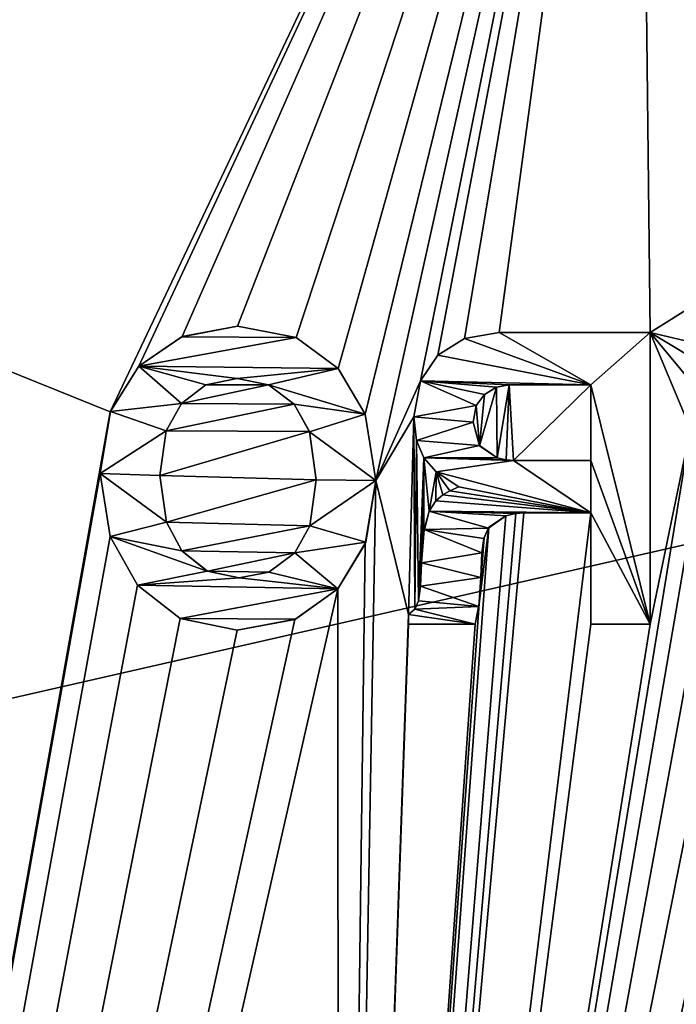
# Model space of a CAD drawing. Header units: millimetres. Extents: x -100 to 89, y -38 to 69.
# Tile 238 of 256: x -77.94 to -72.31, y 51.11 to 59.56. Entities that reach past the tile are written whole.
import ezdxf

# ---------------------------------------------------------------- set-up
doc = ezdxf.new("R2010")
doc.units = ezdxf.units.MM
doc.header["$LTSCALE"] = 65.185185
for name, color, linetype in [('3291', 7, 'CONTINUOUS'), ('3292', 7, 'CONTINUOUS'), ('3307', 7, 'CONTINUOUS'), ('3308', 7, 'CONTINUOUS'), ('479', 7, 'CONTINUOUS'), ('480', 7, 'CONTINUOUS'), ('734', 7, 'CONTINUOUS'), ('735', 7, 'CONTINUOUS'), ('736', 7, 'CONTINUOUS'), ('737', 7, 'CONTINUOUS'), ('738', 7, 'CONTINUOUS'), ('739', 7, 'CONTINUOUS'), ('740', 7, 'CONTINUOUS'), ('741', 7, 'CONTINUOUS'), ('742', 7, 'CONTINUOUS'), ('743', 7, 'CONTINUOUS'), ('744', 7, 'CONTINUOUS'), ('745', 7, 'CONTINUOUS'), ('746', 7, 'CONTINUOUS'), ('747', 7, 'CONTINUOUS'), ('748', 7, 'CONTINUOUS'), ('749', 7, 'CONTINUOUS'), ('750', 7, 'CONTINUOUS'), ('751', 7, 'CONTINUOUS'), ('752', 7, 'CONTINUOUS'), ('753', 7, 'CONTINUOUS'), ('754', 7, 'CONTINUOUS'), ('755', 7, 'CONTINUOUS'), ('756', 7, 'CONTINUOUS'), ('757', 7, 'CONTINUOUS'), ('758', 7, 'CONTINUOUS'), ('759', 7, 'CONTINUOUS'), ('760', 7, 'CONTINUOUS'), ('761', 7, 'CONTINUOUS'), ('762', 7, 'CONTINUOUS'), ('763', 7, 'CONTINUOUS'), ('764', 7, 'CONTINUOUS'), ('765', 7, 'CONTINUOUS'), ('766', 7, 'CONTINUOUS'), ('767', 7, 'CONTINUOUS'), ('768', 7, 'CONTINUOUS'), ('769', 7, 'CONTINUOUS'), ('770', 7, 'CONTINUOUS'), ('771', 7, 'CONTINUOUS'), ('772', 7, 'CONTINUOUS'), ('773', 7, 'CONTINUOUS'), ('774', 7, 'CONTINUOUS'), ('790', 7, 'CONTINUOUS'), ('791', 7, 'CONTINUOUS')]:
    doc.layers.add(name, color=color, linetype=linetype)

msp = doc.modelspace()

# ---------------------------------------------------------------- linework, layer by layer
at = {"layer": '3291', "linetype": 'CONTINUOUS'}
for points in [[(-73.953, 56.3429, 85.05), (-73.8482, 56.4074, 85.05), (-73.994, 55.9032, 85.05), (-73.953, 56.3429, 85.05)], [(-73.8482, 56.4074, 85.05), (-73.8421, 55.7997, 85.05), (-73.994, 55.9032, 85.05), (-73.8482, 56.4074, 85.05)], [(-73.8482, 56.4074, 85.05), (-73.7417, 56.4269, 85.05), (-73.8421, 55.7997, 85.05), (-73.8482, 56.4074, 85.05)], [(-73.8421, 55.7997, 85.05), (-73.7417, 56.4269, 85.05), (-73.7666, 55.7821, 85.05), (-73.8421, 55.7997, 85.05)], [(-73.7417, 56.4269, 85.05), (-73.7043, 55.7769, 85.05), (-73.7666, 55.7821, 85.05), (-73.7417, 56.4269, 85.05)], [(-73.7417, 56.4269, 85.05), (-73.0407, 56.4269, 85.05), (-73.7043, 55.7769, 85.05), (-73.7417, 56.4269, 85.05)], [(-73.7043, 55.7769, 85.05), (-73.0407, 56.4269, 85.05), (-73.0407, 55.7769, 85.05), (-73.7043, 55.7769, 85.05)], [(-74.0221, 56.2486, 85.05), (-73.953, 56.3429, 85.05), (-73.994, 55.9032, 85.05), (-74.0221, 56.2486, 85.05)], [(-74.0489, 56.1062, 85.05), (-74.0221, 56.2486, 85.05), (-73.994, 55.9032, 85.05), (-74.0489, 56.1062, 85.05)]]:
    msp.add_3dface(points, dxfattribs=at)
at = {"layer": '3292', "linetype": 'CONTINUOUS'}
for points in [[(-75.8028, 56.4259, 85.05), (-76.5497, 56.2649, 85.05), (-76.3391, 56.4263, 85.05), (-75.8028, 56.4259, 85.05)], [(-75.8028, 56.4259, 85.05), (-75.5844, 56.261, 85.05), (-76.5497, 56.2649, 85.05), (-75.8028, 56.4259, 85.05)], [(-76.072, 56.4812, 85.05), (-75.8028, 56.4259, 85.05), (-76.3391, 56.4263, 85.05), (-76.072, 56.4812, 85.05)], [(-76.5497, 56.2649, 85.05), (-75.5844, 56.261, 85.05), (-76.6795, 56.032, 85.05), (-76.5497, 56.2649, 85.05)], [(-75.5844, 56.261, 85.05), (-75.4519, 56.0246, 85.05), (-76.6795, 56.032, 85.05), (-75.5844, 56.261, 85.05)], [(-75.4519, 56.0246, 85.05), (-76.7356, 55.6479, 85.05), (-76.6795, 56.032, 85.05), (-75.4519, 56.0246, 85.05)], [(-75.4519, 56.0246, 85.05), (-75.3931, 55.6106, 85.05), (-76.7356, 55.6479, 85.05), (-75.4519, 56.0246, 85.05)], [(-76.7356, 55.6479, 85.05), (-75.3931, 55.6106, 85.05), (-76.6784, 55.2495, 85.05), (-76.7356, 55.6479, 85.05)], [(-76.6784, 55.2495, 85.05), (-75.3931, 55.6106, 85.05), (-75.4493, 55.2182, 85.05), (-76.6784, 55.2495, 85.05)], [(-76.545, 55.0017, 85.05), (-76.6784, 55.2495, 85.05), (-75.4493, 55.2182, 85.05), (-76.545, 55.0017, 85.05)], [(-75.5781, 54.986, 85.05), (-76.545, 55.0017, 85.05), (-75.4493, 55.2182, 85.05), (-75.5781, 54.986, 85.05)], [(-76.3267, 54.828, 85.05), (-76.545, 55.0017, 85.05), (-75.5781, 54.986, 85.05), (-76.3267, 54.828, 85.05)], [(-76.3267, 54.828, 85.05), (-75.5781, 54.986, 85.05), (-75.7991, 54.8199, 85.05), (-76.3267, 54.828, 85.05)], [(-76.0533, 54.7705, 85.05), (-76.3267, 54.828, 85.05), (-75.7991, 54.8199, 85.05), (-76.0533, 54.7705, 85.05)]]:
    msp.add_3dface(points, dxfattribs=at)
at = {"layer": '3307', "linetype": 'CONTINUOUS'}
for points in [[(-74.3506, 56.6794, 84.55), (-74.1242, 56.8228, 84.55), (-73.0407, 56.4269, 84.55), (-74.3506, 56.6794, 84.55)], [(-74.1242, 56.8228, 84.55), (-73.8248, 56.875, 84.55), (-73.0407, 56.4269, 84.55), (-74.1242, 56.8228, 84.55)], [(-73.8248, 56.875, 84.55), (-72.5316, 56.875, 84.55), (-73.0407, 56.4269, 84.55), (-73.8248, 56.875, 84.55)], [(-72.5316, 56.875, 84.55), (-72.5316, 54.375, 84.55), (-73.0407, 56.4269, 84.55), (-72.5316, 56.875, 84.55)], [(-74.5014, 56.461, 84.55), (-74.3506, 56.6794, 84.55), (-73.0407, 56.4269, 84.55), (-74.5014, 56.461, 84.55)], [(-74.558, 56.152, 84.55), (-74.5014, 56.461, 84.55), (-74.022, 56.2487, 84.55), (-74.558, 56.152, 84.55)], [(-74.5014, 56.461, 84.55), (-73.0407, 56.4269, 84.55), (-73.7417, 56.4269, 84.55), (-74.5014, 56.461, 84.55)], [(-74.5014, 56.461, 84.55), (-73.7417, 56.4269, 84.55), (-73.8482, 56.4074, 84.55), (-74.5014, 56.461, 84.55)], [(-74.5014, 56.461, 84.55), (-73.8482, 56.4074, 84.55), (-73.953, 56.3429, 84.55), (-74.5014, 56.461, 84.55)], [(-74.5014, 56.461, 84.55), (-73.953, 56.3429, 84.55), (-74.022, 56.2487, 84.55), (-74.5014, 56.461, 84.55)], [(-73.0407, 56.4269, 84.55), (-72.5316, 54.375, 84.55), (-73.0407, 55.7769, 84.55), (-73.0407, 56.4269, 84.55)], [(-74.558, 56.152, 84.55), (-74.022, 56.2487, 84.55), (-74.0489, 56.1062, 84.55), (-74.558, 56.152, 84.55)], [(-74.5334, 55.9479, 84.55), (-74.558, 56.152, 84.55), (-74.0489, 56.1062, 84.55), (-74.5334, 55.9479, 84.55)], [(-74.5334, 55.9479, 84.55), (-74.0489, 56.1062, 84.55), (-73.9959, 55.9059, 84.55), (-74.5334, 55.9479, 84.55)], [(-74.4715, 55.8007, 84.55), (-74.5334, 55.9479, 84.55), (-73.9959, 55.9059, 84.55), (-74.4715, 55.8007, 84.55)], [(-74.4715, 55.8007, 84.55), (-73.9959, 55.9059, 84.55), (-73.8421, 55.7997, 84.55), (-74.4715, 55.8007, 84.55)], [(-74.4715, 55.8007, 84.55), (-73.8421, 55.7997, 84.55), (-73.7666, 55.7821, 84.55), (-74.4715, 55.8007, 84.55)], [(-74.4715, 55.8007, 84.55), (-73.7666, 55.7821, 84.55), (-73.7043, 55.7769, 84.55), (-74.4715, 55.8007, 84.55)], [(-74.4715, 55.8007, 84.55), (-73.7043, 55.7769, 84.55), (-74.3669, 55.6789, 84.55), (-74.4715, 55.8007, 84.55)], [(-73.7043, 55.7769, 84.55), (-73.0407, 55.3288, 84.55), (-74.3669, 55.6789, 84.55), (-73.7043, 55.7769, 84.55)], [(-73.0407, 55.3288, 84.55), (-73.7043, 55.7769, 84.55), (-73.0407, 55.7769, 84.55), (-73.0407, 55.3288, 84.55)], [(-72.5316, 54.375, 84.55), (-73.0407, 55.3288, 84.55), (-73.0407, 55.7769, 84.55), (-72.5316, 54.375, 84.55)], [(-73.0407, 55.3288, 84.55), (-74.1711, 55.5529, 84.55), (-74.3669, 55.6789, 84.55), (-73.0407, 55.3288, 84.55)], [(-73.0407, 55.3288, 84.55), (-74.3675, 55.4306, 84.55), (-74.3095, 55.482, 84.55), (-73.0407, 55.3288, 84.55)], [(-73.0407, 55.3288, 84.55), (-74.3095, 55.482, 84.55), (-74.2476, 55.5173, 84.55), (-73.0407, 55.3288, 84.55)], [(-73.0407, 55.3288, 84.55), (-74.2476, 55.5173, 84.55), (-74.1711, 55.5529, 84.55), (-73.0407, 55.3288, 84.55)], [(-73.0407, 55.3288, 84.55), (-74.4274, 55.3424, 84.55), (-74.3675, 55.4306, 84.55), (-73.0407, 55.3288, 84.55)], [(-73.9182, 55.1985, 84.55), (-74.4688, 55.1869, 84.55), (-74.4274, 55.3424, 84.55), (-73.9182, 55.1985, 84.55)], [(-73.0407, 55.3288, 84.55), (-73.6144, 55.3288, 84.55), (-74.4274, 55.3424, 84.55), (-73.0407, 55.3288, 84.55)], [(-73.6144, 55.3288, 84.55), (-73.6836, 55.3224, 84.55), (-74.4274, 55.3424, 84.55), (-73.6144, 55.3288, 84.55)], [(-73.6836, 55.3224, 84.55), (-73.7687, 55.3029, 84.55), (-74.4274, 55.3424, 84.55), (-73.6836, 55.3224, 84.55)], [(-73.7687, 55.3029, 84.55), (-73.9182, 55.1985, 84.55), (-74.4274, 55.3424, 84.55), (-73.7687, 55.3029, 84.55)], [(-72.5316, 54.375, 84.55), (-73.0407, 54.375, 84.55), (-73.0407, 55.3288, 84.55), (-72.5316, 54.375, 84.55)], [(-73.9759, 54.9843, 84.55), (-74.4913, 54.9011, 84.55), (-74.4688, 55.1869, 84.55), (-73.9759, 54.9843, 84.55)], [(-73.9182, 55.1985, 84.55), (-73.9584, 55.1082, 84.55), (-74.4688, 55.1869, 84.55), (-73.9182, 55.1985, 84.55)], [(-73.9584, 55.1082, 84.55), (-73.9759, 54.9843, 84.55), (-74.4688, 55.1869, 84.55), (-73.9584, 55.1082, 84.55)], [(-73.9759, 54.9843, 84.55), (-73.9827, 54.7738, 84.55), (-74.4913, 54.9011, 84.55), (-73.9759, 54.9843, 84.55)], [(-73.9827, 54.7738, 84.55), (-74.5017, 54.7002, 84.55), (-74.4913, 54.9011, 84.55), (-73.9827, 54.7738, 84.55)], [(-73.9827, 54.7738, 84.55), (-73.9995, 54.5244, 84.55), (-74.5017, 54.7002, 84.55), (-73.9827, 54.7738, 84.55)], [(-73.9995, 54.5244, 84.55), (-74.5173, 54.5736, 84.55), (-74.5017, 54.7002, 84.55), (-73.9995, 54.5244, 84.55)], [(-73.9995, 54.5244, 84.55), (-74.549, 54.5019, 84.55), (-74.5173, 54.5736, 84.55), (-73.9995, 54.5244, 84.55)], [(-74.0319, 54.375, 84.55), (-74.6022, 54.4582, 84.55), (-74.549, 54.5019, 84.55), (-74.0319, 54.375, 84.55)], [(-74.0319, 54.375, 84.55), (-74.6022, 54.375, 84.55), (-74.6022, 54.4582, 84.55), (-74.0319, 54.375, 84.55)], [(-73.9995, 54.5244, 84.55), (-74.0319, 54.375, 84.55), (-74.549, 54.5019, 84.55), (-73.9995, 54.5244, 84.55)]]:
    msp.add_3dface(points, dxfattribs=at)
at = {"layer": '3308', "linetype": 'CONTINUOUS'}
for points in [[(-76.5469, 56.8391, 84.55), (-76.0686, 56.9293, 84.55), (-75.5658, 56.8314, 84.55), (-76.5469, 56.8391, 84.55)], [(-76.9138, 56.5865, 84.55), (-76.5469, 56.8391, 84.55), (-75.5658, 56.8314, 84.55), (-76.9138, 56.5865, 84.55)], [(-76.9138, 56.5865, 84.55), (-75.5658, 56.8314, 84.55), (-75.2051, 56.5657, 84.55), (-76.9138, 56.5865, 84.55)], [(-77.1572, 56.1987, 84.55), (-76.9138, 56.5865, 84.55), (-76.5497, 56.2649, 84.55), (-77.1572, 56.1987, 84.55)], [(-76.9138, 56.5865, 84.55), (-75.2051, 56.5657, 84.55), (-76.072, 56.4812, 84.55), (-76.9138, 56.5865, 84.55)], [(-76.9138, 56.5865, 84.55), (-76.072, 56.4812, 84.55), (-76.3391, 56.4263, 84.55), (-76.9138, 56.5865, 84.55)], [(-76.9138, 56.5865, 84.55), (-76.3391, 56.4263, 84.55), (-76.5497, 56.2649, 84.55), (-76.9138, 56.5865, 84.55)], [(-75.2051, 56.5657, 84.55), (-75.8027, 56.4259, 84.55), (-76.072, 56.4812, 84.55), (-75.2051, 56.5657, 84.55)], [(-75.2051, 56.5657, 84.55), (-74.9742, 56.1733, 84.55), (-75.8027, 56.4259, 84.55), (-75.2051, 56.5657, 84.55)], [(-74.9742, 56.1733, 84.55), (-75.5844, 56.261, 84.55), (-75.8027, 56.4259, 84.55), (-74.9742, 56.1733, 84.55)], [(-77.1572, 56.1987, 84.55), (-76.5497, 56.2649, 84.55), (-76.6796, 56.0319, 84.55), (-77.1572, 56.1987, 84.55)], [(-74.9742, 56.1733, 84.55), (-75.4517, 56.024, 84.55), (-75.5844, 56.261, 84.55), (-74.9742, 56.1733, 84.55)], [(-77.2447, 55.6666, 84.55), (-77.1572, 56.1987, 84.55), (-76.6796, 56.0319, 84.55), (-77.2447, 55.6666, 84.55)], [(-74.9742, 56.1733, 84.55), (-74.8839, 55.6072, 84.55), (-75.4517, 56.024, 84.55), (-74.9742, 56.1733, 84.55)], [(-77.2447, 55.6666, 84.55), (-76.6796, 56.0319, 84.55), (-76.7356, 55.6479, 84.55), (-77.2447, 55.6666, 84.55)], [(-74.8839, 55.6072, 84.55), (-75.3931, 55.6106, 84.55), (-75.4517, 56.024, 84.55), (-74.8839, 55.6072, 84.55)], [(-77.1589, 55.1249, 84.55), (-77.2447, 55.6666, 84.55), (-76.6784, 55.2495, 84.55), (-77.1589, 55.1249, 84.55)], [(-77.2447, 55.6666, 84.55), (-76.7356, 55.6479, 84.55), (-76.6784, 55.2495, 84.55), (-77.2447, 55.6666, 84.55)], [(-75.3931, 55.6106, 84.55), (-74.8839, 55.6072, 84.55), (-75.4492, 55.2185, 84.55), (-75.3931, 55.6106, 84.55)], [(-74.8839, 55.6072, 84.55), (-74.9682, 55.0784, 84.55), (-75.4492, 55.2185, 84.55), (-74.8839, 55.6072, 84.55)], [(-77.1589, 55.1249, 84.55), (-76.6784, 55.2495, 84.55), (-76.545, 55.0017, 84.55), (-77.1589, 55.1249, 84.55)], [(-74.9682, 55.0784, 84.55), (-75.5781, 54.986, 84.55), (-75.4492, 55.2185, 84.55), (-74.9682, 55.0784, 84.55)], [(-76.9257, 54.7094, 84.55), (-77.1589, 55.1249, 84.55), (-76.3282, 54.8287, 84.55), (-76.9257, 54.7094, 84.55)], [(-77.1589, 55.1249, 84.55), (-76.545, 55.0017, 84.55), (-76.3282, 54.8287, 84.55), (-77.1589, 55.1249, 84.55)], [(-74.9682, 55.0784, 84.55), (-75.2094, 54.6767, 84.55), (-75.5781, 54.986, 84.55), (-74.9682, 55.0784, 84.55)], [(-75.2094, 54.6767, 84.55), (-75.7992, 54.8199, 84.55), (-75.5781, 54.986, 84.55), (-75.2094, 54.6767, 84.55)], [(-76.9257, 54.7094, 84.55), (-76.3282, 54.8287, 84.55), (-76.0533, 54.7705, 84.55), (-76.9257, 54.7094, 84.55)], [(-75.2094, 54.6767, 84.55), (-76.0533, 54.7705, 84.55), (-75.7992, 54.8199, 84.55), (-75.2094, 54.6767, 84.55)], [(-75.2094, 54.6767, 84.55), (-76.9257, 54.7094, 84.55), (-76.0533, 54.7705, 84.55), (-75.2094, 54.6767, 84.55)], [(-75.2094, 54.6767, 84.55), (-76.5609, 54.4229, 84.55), (-76.9257, 54.7094, 84.55), (-75.2094, 54.6767, 84.55)], [(-75.2094, 54.6767, 84.55), (-75.5715, 54.4174, 84.55), (-76.5609, 54.4229, 84.55), (-75.2094, 54.6767, 84.55)], [(-75.5715, 54.4174, 84.55), (-76.0703, 54.3224, 84.55), (-76.5609, 54.4229, 84.55), (-75.5715, 54.4174, 84.55)]]:
    msp.add_3dface(points, dxfattribs=at)
at = {"layer": '479', "linetype": 'CONTINUOUS'}
for points in [[(-87.0423, 61.5117, 87.05), (-96.6291, 49.4893, 87.05), (-43.9577, 61.5117, 87.05), (-87.0423, 61.5117, 87.05)], [(-43.9577, 61.5117, 87.05), (-96.6291, 49.4893, 87.05), (-34.3709, 49.4893, 87.05), (-43.9577, 61.5117, 87.05)]]:
    msp.add_3dface(points, dxfattribs=at)
at = {"layer": '480', "linetype": 'CONTINUOUS'}
for points in [[(-85.4835, 59.5572, 85.05), (-72.6321, 65.7464, 85.05), (-77.159, 56.1939, 85.05), (-85.4835, 59.5572, 85.05)], [(-77.159, 56.1939, 85.05), (-72.6321, 65.7464, 85.05), (-76.9138, 56.5865, 85.05), (-77.159, 56.1939, 85.05)], [(-76.9138, 56.5865, 85.05), (-72.6321, 65.7464, 85.05), (-76.5425, 56.8409, 85.05), (-76.9138, 56.5865, 85.05)], [(-76.5425, 56.8409, 85.05), (-72.6321, 65.7464, 85.05), (-76.0686, 56.9293, 85.05), (-76.5425, 56.8409, 85.05)], [(-76.0686, 56.9293, 85.05), (-72.6321, 65.7464, 85.05), (-75.5669, 56.8319, 85.05), (-76.0686, 56.9293, 85.05)], [(-75.5669, 56.8319, 85.05), (-72.6321, 65.7464, 85.05), (-75.2051, 56.5657, 85.05), (-75.5669, 56.8319, 85.05)], [(-75.2051, 56.5657, 85.05), (-72.6321, 65.7464, 85.05), (-74.9741, 56.1732, 85.05), (-75.2051, 56.5657, 85.05)], [(-72.6321, 65.7464, 85.05), (-74.8839, 55.6072, 85.05), (-74.9741, 56.1732, 85.05), (-72.6321, 65.7464, 85.05)], [(-72.6321, 65.7464, 85.05), (-74.5014, 56.4609, 85.05), (-74.8839, 55.6072, 85.05), (-72.6321, 65.7464, 85.05)], [(-74.5014, 56.4609, 85.05), (-72.6321, 65.7464, 85.05), (-74.3506, 56.6794, 85.05), (-74.5014, 56.4609, 85.05)], [(-74.3506, 56.6794, 85.05), (-72.6321, 65.7464, 85.05), (-74.1241, 56.8228, 85.05), (-74.3506, 56.6794, 85.05)], [(-74.1241, 56.8228, 85.05), (-72.6321, 65.7464, 85.05), (-73.8248, 56.875, 85.05), (-74.1241, 56.8228, 85.05)], [(-72.6321, 65.7464, 85.05), (-72.5316, 56.875, 85.05), (-73.8248, 56.875, 85.05), (-72.6321, 65.7464, 85.05)], [(-72.6321, 65.7464, 85.05), (-58.3679, 65.7464, 85.05), (-72.5316, 56.875, 85.05), (-72.6321, 65.7464, 85.05)], [(-58.3679, 65.7464, 85.05), (-71.8401, 56.7107, 85.05), (-72.5316, 56.875, 85.05), (-58.3679, 65.7464, 85.05)], [(-85.4835, 9.4428, 85.05), (-85.4835, 59.5572, 85.05), (-77.159, 56.1939, 85.05), (-85.4835, 9.4428, 85.05)], [(-72.1028, 56.358, 85.05), (-72.1853, 56.0485, 85.05), (-72.5316, 56.875, 85.05), (-72.1028, 56.358, 85.05)], [(-72.5316, 56.875, 85.05), (-72.1853, 56.0485, 85.05), (-72.5316, 54.375, 85.05), (-72.5316, 56.875, 85.05)], [(-71.9948, 56.5522, 85.05), (-72.1028, 56.358, 85.05), (-72.5316, 56.875, 85.05), (-71.9948, 56.5522, 85.05)], [(-71.8401, 56.7107, 85.05), (-71.9948, 56.5522, 85.05), (-72.5316, 56.875, 85.05), (-71.8401, 56.7107, 85.05)], [(-74.5014, 56.4609, 85.05), (-74.558, 56.152, 85.05), (-74.8839, 55.6072, 85.05), (-74.5014, 56.4609, 85.05)], [(-77.2447, 55.6666, 85.05), (-85.4835, 9.4428, 85.05), (-77.159, 56.1939, 85.05), (-77.2447, 55.6666, 85.05)], [(-74.558, 56.152, 85.05), (-74.6022, 54.4582, 85.05), (-74.8839, 55.6072, 85.05), (-74.558, 56.152, 85.05)], [(-74.549, 54.502, 85.05), (-74.6022, 54.4582, 85.05), (-74.558, 56.152, 85.05), (-74.549, 54.502, 85.05)], [(-74.5334, 55.948, 85.05), (-74.549, 54.502, 85.05), (-74.558, 56.152, 85.05), (-74.5334, 55.948, 85.05)], [(-75.2007, 37.6523, 85.05), (-72.1853, 56.0485, 85.05), (-72.1802, 55.244, 85.05), (-75.2007, 37.6523, 85.05)], [(-72.1853, 56.0485, 85.05), (-75.2007, 37.6523, 85.05), (-72.5316, 54.375, 85.05), (-72.1853, 56.0485, 85.05)], [(-74.5173, 54.5736, 85.05), (-74.549, 54.502, 85.05), (-74.5334, 55.948, 85.05), (-74.5173, 54.5736, 85.05)], [(-74.4715, 55.8007, 85.05), (-74.5173, 54.5736, 85.05), (-74.5334, 55.948, 85.05), (-74.4715, 55.8007, 85.05)], [(-74.4994, 54.7316, 85.05), (-74.5173, 54.5736, 85.05), (-74.4715, 55.8007, 85.05), (-74.4994, 54.7316, 85.05)], [(-74.4913, 54.9011, 85.05), (-74.4994, 54.7316, 85.05), (-74.4715, 55.8007, 85.05), (-74.4913, 54.9011, 85.05)], [(-74.472, 55.1636, 85.05), (-74.4913, 54.9011, 85.05), (-74.4715, 55.8007, 85.05), (-74.472, 55.1636, 85.05)], [(-74.4274, 55.3424, 85.05), (-74.472, 55.1636, 85.05), (-74.4715, 55.8007, 85.05), (-74.4274, 55.3424, 85.05)], [(-74.3671, 55.6791, 85.05), (-74.4274, 55.3424, 85.05), (-74.4715, 55.8007, 85.05), (-74.3671, 55.6791, 85.05)], [(-77.1589, 55.125, 85.05), (-85.4835, 9.4428, 85.05), (-77.2447, 55.6666, 85.05), (-77.1589, 55.125, 85.05)], [(-74.3675, 55.4307, 85.05), (-74.4274, 55.3424, 85.05), (-74.3671, 55.6791, 85.05), (-74.3675, 55.4307, 85.05)], [(-74.3095, 55.482, 85.05), (-74.3675, 55.4307, 85.05), (-74.3671, 55.6791, 85.05), (-74.3095, 55.482, 85.05)], [(-74.2477, 55.5173, 85.05), (-74.3095, 55.482, 85.05), (-74.3671, 55.6791, 85.05), (-74.2477, 55.5173, 85.05)], [(-74.1711, 55.5529, 85.05), (-74.2477, 55.5173, 85.05), (-74.3671, 55.6791, 85.05), (-74.1711, 55.5529, 85.05)], [(-74.6022, 54.4582, 85.05), (-75.2007, 37.6523, 85.05), (-74.8839, 55.6072, 85.05), (-74.6022, 54.4582, 85.05)], [(-74.8839, 55.6072, 85.05), (-75.2007, 37.6523, 85.05), (-74.9741, 55.0623, 85.05), (-74.8839, 55.6072, 85.05)], [(-73.0407, 54.375, 85.05), (-75.2007, 37.6523, 85.05), (-73.0407, 55.3288, 85.05), (-73.0407, 54.375, 85.05)], [(-73.0407, 55.3288, 85.05), (-75.2007, 37.6523, 85.05), (-73.6144, 55.3288, 85.05), (-73.0407, 55.3288, 85.05)], [(-73.6144, 55.3288, 85.05), (-75.2007, 37.6523, 85.05), (-73.6835, 55.3224, 85.05), (-73.6144, 55.3288, 85.05)], [(-73.6835, 55.3224, 85.05), (-75.2007, 37.6523, 85.05), (-73.7687, 55.3029, 85.05), (-73.6835, 55.3224, 85.05)], [(-73.7687, 55.3029, 85.05), (-75.2007, 37.6523, 85.05), (-73.9135, 55.2053, 85.05), (-73.7687, 55.3029, 85.05)], [(-72.0498, 54.8496, 85.05), (-75.2007, 37.6523, 85.05), (-72.1802, 55.244, 85.05), (-72.0498, 54.8496, 85.05)], [(-75.2007, 37.6523, 85.05), (-73.9965, 54.5506, 85.05), (-73.9135, 55.2053, 85.05), (-75.2007, 37.6523, 85.05)], [(-73.9556, 55.1181, 85.05), (-73.9135, 55.2053, 85.05), (-73.9965, 54.5506, 85.05), (-73.9556, 55.1181, 85.05)], [(-76.9257, 54.7094, 85.05), (-85.4835, 9.4428, 85.05), (-77.1589, 55.125, 85.05), (-76.9257, 54.7094, 85.05)], [(-74.9741, 55.0623, 85.05), (-75.2007, 37.6523, 85.05), (-75.2094, 54.6767, 85.05), (-74.9741, 55.0623, 85.05)], [(-73.9827, 54.7738, 85.05), (-73.9556, 55.1181, 85.05), (-73.9965, 54.5506, 85.05), (-73.9827, 54.7738, 85.05)], [(-73.9759, 54.9843, 85.05), (-73.9556, 55.1181, 85.05), (-73.9827, 54.7738, 85.05), (-73.9759, 54.9843, 85.05)], [(-71.8319, 54.5723, 85.05), (-75.2007, 37.6523, 85.05), (-72.0498, 54.8496, 85.05), (-71.8319, 54.5723, 85.05)], [(-76.5614, 54.4231, 85.05), (-85.4835, 9.4428, 85.05), (-76.9257, 54.7094, 85.05), (-76.5614, 54.4231, 85.05)], [(-75.2007, 37.6523, 85.05), (-85.4835, 9.4428, 85.05), (-75.2094, 54.6767, 85.05), (-75.2007, 37.6523, 85.05)], [(-75.2094, 54.6767, 85.05), (-85.4835, 9.4428, 85.05), (-75.5771, 54.4151, 85.05), (-75.2094, 54.6767, 85.05)], [(-71.5293, 54.3894, 85.05), (-75.2007, 37.6523, 85.05), (-71.8319, 54.5723, 85.05), (-71.5293, 54.3894, 85.05)], [(-73.9965, 54.5506, 85.05), (-75.2007, 37.6523, 85.05), (-74.0319, 54.375, 85.05), (-73.9965, 54.5506, 85.05)], [(-74.6022, 54.375, 85.05), (-75.2007, 37.6523, 85.05), (-74.6022, 54.4582, 85.05), (-74.6022, 54.375, 85.05)], [(-76.0703, 54.3224, 85.05), (-85.4835, 9.4428, 85.05), (-76.5614, 54.4231, 85.05), (-76.0703, 54.3224, 85.05)], [(-75.5771, 54.4151, 85.05), (-85.4835, 9.4428, 85.05), (-76.0703, 54.3224, 85.05), (-75.5771, 54.4151, 85.05)], [(-71.4947, 42.7525, 85.05), (-75.2007, 37.6523, 85.05), (-71.5293, 54.3894, 85.05), (-71.4947, 42.7525, 85.05)], [(-72.5316, 54.375, 85.05), (-75.2007, 37.6523, 85.05), (-73.0407, 54.375, 85.05), (-72.5316, 54.375, 85.05)], [(-74.0319, 54.375, 85.05), (-75.2007, 37.6523, 85.05), (-74.6022, 54.375, 85.05), (-74.0319, 54.375, 85.05)]]:
    msp.add_3dface(points, dxfattribs=at)
at = {"layer": '734', "linetype": 'CONTINUOUS'}
for points in [[(-72.5316, 56.875, 85.05), (-72.5316, 54.375, 85.05), (-72.5316, 56.875, 84.55), (-72.5316, 56.875, 85.05)], [(-72.5316, 56.875, 84.55), (-72.5316, 54.375, 85.05), (-72.5316, 54.375, 84.55), (-72.5316, 56.875, 84.55)]]:
    msp.add_3dface(points, dxfattribs=at)
at = {"layer": '735', "linetype": 'CONTINUOUS'}
for points in [[(-72.5316, 54.375, 85.05), (-73.0407, 54.375, 85.05), (-72.5316, 54.375, 84.55), (-72.5316, 54.375, 85.05)], [(-72.5316, 54.375, 84.55), (-73.0407, 54.375, 85.05), (-73.0407, 54.375, 84.55), (-72.5316, 54.375, 84.55)]]:
    msp.add_3dface(points, dxfattribs=at)
at = {"layer": '736', "linetype": 'CONTINUOUS'}
for points in [[(-73.0407, 54.375, 85.05), (-73.0407, 55.3288, 85.05), (-73.0407, 54.375, 84.55), (-73.0407, 54.375, 85.05)], [(-73.0407, 54.375, 84.55), (-73.0407, 55.3288, 85.05), (-73.0407, 55.3288, 84.55), (-73.0407, 54.375, 84.55)]]:
    msp.add_3dface(points, dxfattribs=at)
at = {"layer": '737', "linetype": 'CONTINUOUS'}
for points in [[(-73.0407, 55.3288, 85.05), (-73.6144, 55.3288, 85.05), (-73.0407, 55.3288, 84.55), (-73.0407, 55.3288, 85.05)], [(-73.0407, 55.3288, 84.55), (-73.6144, 55.3288, 85.05), (-73.6144, 55.3288, 84.55), (-73.0407, 55.3288, 84.55)]]:
    msp.add_3dface(points, dxfattribs=at)
at = {"layer": '738', "linetype": 'CONTINUOUS'}
for points in [[(-73.6835, 55.3224, 85.05), (-73.7687, 55.3029, 85.05), (-73.6836, 55.3224, 84.55), (-73.6835, 55.3224, 85.05)], [(-73.6836, 55.3224, 84.55), (-73.7687, 55.3029, 85.05), (-73.7687, 55.3029, 84.55), (-73.6836, 55.3224, 84.55)], [(-73.6144, 55.3288, 84.55), (-73.6835, 55.3224, 85.05), (-73.6836, 55.3224, 84.55), (-73.6144, 55.3288, 84.55)], [(-73.6144, 55.3288, 85.05), (-73.6835, 55.3224, 85.05), (-73.6144, 55.3288, 84.55), (-73.6144, 55.3288, 85.05)]]:
    msp.add_3dface(points, dxfattribs=at)
at = {"layer": '739', "linetype": 'CONTINUOUS'}
for points in [[(-73.7687, 55.3029, 84.55), (-73.9135, 55.2053, 85.05), (-73.9182, 55.1985, 84.55), (-73.7687, 55.3029, 84.55)], [(-73.7687, 55.3029, 85.05), (-73.9135, 55.2053, 85.05), (-73.7687, 55.3029, 84.55), (-73.7687, 55.3029, 85.05)], [(-73.9182, 55.1985, 84.55), (-73.9556, 55.1181, 85.05), (-73.9584, 55.1082, 84.55), (-73.9182, 55.1985, 84.55)], [(-73.9135, 55.2053, 85.05), (-73.9556, 55.1181, 85.05), (-73.9182, 55.1985, 84.55), (-73.9135, 55.2053, 85.05)], [(-73.9556, 55.1181, 85.05), (-73.9759, 54.9843, 85.05), (-73.9584, 55.1082, 84.55), (-73.9556, 55.1181, 85.05)], [(-73.9584, 55.1082, 84.55), (-73.9759, 54.9843, 85.05), (-73.9759, 54.9843, 84.55), (-73.9584, 55.1082, 84.55)]]:
    msp.add_3dface(points, dxfattribs=at)
at = {"layer": '740', "linetype": 'CONTINUOUS'}
for points in [[(-73.9759, 54.9843, 85.05), (-73.9827, 54.7738, 85.05), (-73.9827, 54.7738, 84.55), (-73.9759, 54.9843, 85.05)], [(-73.9759, 54.9843, 84.55), (-73.9759, 54.9843, 85.05), (-73.9827, 54.7738, 84.55), (-73.9759, 54.9843, 84.55)]]:
    msp.add_3dface(points, dxfattribs=at)
at = {"layer": '741', "linetype": 'CONTINUOUS'}
for points in [[(-73.9827, 54.7738, 84.55), (-73.9965, 54.5506, 85.05), (-73.9995, 54.5244, 84.55), (-73.9827, 54.7738, 84.55)], [(-73.9827, 54.7738, 85.05), (-73.9965, 54.5506, 85.05), (-73.9827, 54.7738, 84.55), (-73.9827, 54.7738, 85.05)], [(-73.9965, 54.5506, 85.05), (-74.0319, 54.375, 85.05), (-73.9995, 54.5244, 84.55), (-73.9965, 54.5506, 85.05)], [(-73.9995, 54.5244, 84.55), (-74.0319, 54.375, 85.05), (-74.0319, 54.375, 84.55), (-73.9995, 54.5244, 84.55)]]:
    msp.add_3dface(points, dxfattribs=at)
at = {"layer": '742', "linetype": 'CONTINUOUS'}
for points in [[(-74.0319, 54.375, 85.05), (-74.6022, 54.375, 85.05), (-74.0319, 54.375, 84.55), (-74.0319, 54.375, 85.05)], [(-74.0319, 54.375, 84.55), (-74.6022, 54.375, 85.05), (-74.6022, 54.375, 84.55), (-74.0319, 54.375, 84.55)]]:
    msp.add_3dface(points, dxfattribs=at)
at = {"layer": '743', "linetype": 'CONTINUOUS'}
for points in [[(-74.6022, 54.375, 85.05), (-74.6022, 54.4582, 85.05), (-74.6022, 54.4582, 84.55), (-74.6022, 54.375, 85.05)], [(-74.6022, 54.375, 84.55), (-74.6022, 54.375, 85.05), (-74.6022, 54.4582, 84.55), (-74.6022, 54.375, 84.55)]]:
    msp.add_3dface(points, dxfattribs=at)
at = {"layer": '744', "linetype": 'CONTINUOUS'}
for points in [[(-74.549, 54.502, 85.05), (-74.5173, 54.5736, 85.05), (-74.549, 54.5019, 84.55), (-74.549, 54.502, 85.05)], [(-74.549, 54.5019, 84.55), (-74.5173, 54.5736, 85.05), (-74.5173, 54.5736, 84.55), (-74.549, 54.5019, 84.55)], [(-74.6022, 54.4582, 85.05), (-74.549, 54.502, 85.05), (-74.6022, 54.4582, 84.55), (-74.6022, 54.4582, 85.05)], [(-74.6022, 54.4582, 84.55), (-74.549, 54.502, 85.05), (-74.549, 54.5019, 84.55), (-74.6022, 54.4582, 84.55)]]:
    msp.add_3dface(points, dxfattribs=at)
at = {"layer": '745', "linetype": 'CONTINUOUS'}
for points in [[(-74.4994, 54.7316, 85.05), (-74.4913, 54.9011, 85.05), (-74.5017, 54.7002, 84.55), (-74.4994, 54.7316, 85.05)], [(-74.5017, 54.7002, 84.55), (-74.4913, 54.9011, 85.05), (-74.4913, 54.9011, 84.55), (-74.5017, 54.7002, 84.55)], [(-74.5173, 54.5736, 85.05), (-74.4994, 54.7316, 85.05), (-74.5173, 54.5736, 84.55), (-74.5173, 54.5736, 85.05)], [(-74.5173, 54.5736, 84.55), (-74.4994, 54.7316, 85.05), (-74.5017, 54.7002, 84.55), (-74.5173, 54.5736, 84.55)]]:
    msp.add_3dface(points, dxfattribs=at)
at = {"layer": '746', "linetype": 'CONTINUOUS'}
for points in [[(-74.472, 55.1636, 85.05), (-74.4274, 55.3424, 85.05), (-74.4688, 55.1869, 84.55), (-74.472, 55.1636, 85.05)], [(-74.4688, 55.1869, 84.55), (-74.4274, 55.3424, 85.05), (-74.4274, 55.3424, 84.55), (-74.4688, 55.1869, 84.55)], [(-74.4913, 54.9011, 84.55), (-74.472, 55.1636, 85.05), (-74.4688, 55.1869, 84.55), (-74.4913, 54.9011, 84.55)], [(-74.4913, 54.9011, 85.05), (-74.472, 55.1636, 85.05), (-74.4913, 54.9011, 84.55), (-74.4913, 54.9011, 85.05)]]:
    msp.add_3dface(points, dxfattribs=at)
at = {"layer": '747', "linetype": 'CONTINUOUS'}
for points in [[(-74.3675, 55.4307, 85.05), (-74.3095, 55.482, 85.05), (-74.3675, 55.4306, 84.55), (-74.3675, 55.4307, 85.05)], [(-74.3675, 55.4306, 84.55), (-74.3095, 55.482, 85.05), (-74.3095, 55.482, 84.55), (-74.3675, 55.4306, 84.55)], [(-74.4274, 55.3424, 85.05), (-74.3675, 55.4307, 85.05), (-74.4274, 55.3424, 84.55), (-74.4274, 55.3424, 85.05)], [(-74.4274, 55.3424, 84.55), (-74.3675, 55.4307, 85.05), (-74.3675, 55.4306, 84.55), (-74.4274, 55.3424, 84.55)]]:
    msp.add_3dface(points, dxfattribs=at)
at = {"layer": '748', "linetype": 'CONTINUOUS'}
for points in [[(-74.3095, 55.482, 85.05), (-74.2477, 55.5173, 85.05), (-74.3095, 55.482, 84.55), (-74.3095, 55.482, 85.05)], [(-74.3095, 55.482, 84.55), (-74.2477, 55.5173, 85.05), (-74.2476, 55.5173, 84.55), (-74.3095, 55.482, 84.55)], [(-74.2477, 55.5173, 85.05), (-74.1711, 55.5529, 85.05), (-74.2476, 55.5173, 84.55), (-74.2477, 55.5173, 85.05)], [(-74.2476, 55.5173, 84.55), (-74.1711, 55.5529, 85.05), (-74.1711, 55.5529, 84.55), (-74.2476, 55.5173, 84.55)]]:
    msp.add_3dface(points, dxfattribs=at)
at = {"layer": '749', "linetype": 'CONTINUOUS'}
for points in [[(-74.5334, 55.948, 85.05), (-74.558, 56.152, 85.05), (-74.5334, 55.9479, 84.55), (-74.5334, 55.948, 85.05)], [(-74.5334, 55.9479, 84.55), (-74.558, 56.152, 85.05), (-74.558, 56.152, 84.55), (-74.5334, 55.9479, 84.55)], [(-74.4715, 55.8007, 85.05), (-74.5334, 55.948, 85.05), (-74.4715, 55.8007, 84.55), (-74.4715, 55.8007, 85.05)], [(-74.4715, 55.8007, 84.55), (-74.5334, 55.948, 85.05), (-74.5334, 55.9479, 84.55), (-74.4715, 55.8007, 84.55)]]:
    msp.add_3dface(points, dxfattribs=at)
at = {"layer": '750', "linetype": 'CONTINUOUS'}
for points in [[(-74.5014, 56.4609, 85.05), (-74.3506, 56.6794, 85.05), (-74.5014, 56.461, 84.55), (-74.5014, 56.4609, 85.05)], [(-74.5014, 56.461, 84.55), (-74.3506, 56.6794, 85.05), (-74.3506, 56.6794, 84.55), (-74.5014, 56.461, 84.55)], [(-74.558, 56.152, 84.55), (-74.5014, 56.4609, 85.05), (-74.5014, 56.461, 84.55), (-74.558, 56.152, 84.55)], [(-74.558, 56.152, 85.05), (-74.5014, 56.4609, 85.05), (-74.558, 56.152, 84.55), (-74.558, 56.152, 85.05)]]:
    msp.add_3dface(points, dxfattribs=at)
at = {"layer": '751', "linetype": 'CONTINUOUS'}
for points in [[(-74.3506, 56.6794, 85.05), (-74.1241, 56.8228, 85.05), (-74.3506, 56.6794, 84.55), (-74.3506, 56.6794, 85.05)], [(-74.3506, 56.6794, 84.55), (-74.1241, 56.8228, 85.05), (-74.1242, 56.8228, 84.55), (-74.3506, 56.6794, 84.55)], [(-74.1241, 56.8228, 85.05), (-73.8248, 56.875, 85.05), (-74.1242, 56.8228, 84.55), (-74.1241, 56.8228, 85.05)], [(-74.1242, 56.8228, 84.55), (-73.8248, 56.875, 85.05), (-73.8248, 56.875, 84.55), (-74.1242, 56.8228, 84.55)]]:
    msp.add_3dface(points, dxfattribs=at)
at = {"layer": '752', "linetype": 'CONTINUOUS'}
for points in [[(-73.0407, 56.4269, 84.55), (-73.0407, 56.4269, 85.05), (-73.7417, 56.4269, 85.05), (-73.0407, 56.4269, 84.55)], [(-73.7417, 56.4269, 84.55), (-73.0407, 56.4269, 84.55), (-73.7417, 56.4269, 85.05), (-73.7417, 56.4269, 84.55)]]:
    msp.add_3dface(points, dxfattribs=at)
at = {"layer": '753', "linetype": 'CONTINUOUS'}
for points in [[(-73.953, 56.3429, 84.55), (-73.8482, 56.4074, 84.55), (-73.953, 56.3429, 85.05), (-73.953, 56.3429, 84.55)], [(-73.953, 56.3429, 85.05), (-73.8482, 56.4074, 84.55), (-73.8482, 56.4074, 85.05), (-73.953, 56.3429, 85.05)], [(-73.7417, 56.4269, 84.55), (-73.7417, 56.4269, 85.05), (-73.8482, 56.4074, 85.05), (-73.7417, 56.4269, 84.55)], [(-73.8482, 56.4074, 84.55), (-73.7417, 56.4269, 84.55), (-73.8482, 56.4074, 85.05), (-73.8482, 56.4074, 84.55)]]:
    msp.add_3dface(points, dxfattribs=at)
at = {"layer": '754', "linetype": 'CONTINUOUS'}
for points in [[(-73.953, 56.3429, 84.55), (-73.953, 56.3429, 85.05), (-74.0221, 56.2486, 85.05), (-73.953, 56.3429, 84.55)], [(-74.022, 56.2487, 84.55), (-73.953, 56.3429, 84.55), (-74.0221, 56.2486, 85.05), (-74.022, 56.2487, 84.55)], [(-74.0489, 56.1062, 84.55), (-74.022, 56.2487, 84.55), (-74.0489, 56.1062, 85.05), (-74.0489, 56.1062, 84.55)], [(-74.0489, 56.1062, 85.05), (-74.022, 56.2487, 84.55), (-74.0221, 56.2486, 85.05), (-74.0489, 56.1062, 85.05)]]:
    msp.add_3dface(points, dxfattribs=at)
at = {"layer": '755', "linetype": 'CONTINUOUS'}
for points in [[(-74.0489, 56.1062, 84.55), (-74.0489, 56.1062, 85.05), (-73.994, 55.9032, 85.05), (-74.0489, 56.1062, 84.55)], [(-73.9959, 55.9059, 84.55), (-74.0489, 56.1062, 84.55), (-73.994, 55.9032, 85.05), (-73.9959, 55.9059, 84.55)], [(-73.8421, 55.7997, 84.55), (-73.9959, 55.9059, 84.55), (-73.8421, 55.7997, 85.05), (-73.8421, 55.7997, 84.55)], [(-73.8421, 55.7997, 85.05), (-73.9959, 55.9059, 84.55), (-73.994, 55.9032, 85.05), (-73.8421, 55.7997, 85.05)]]:
    msp.add_3dface(points, dxfattribs=at)
at = {"layer": '756', "linetype": 'CONTINUOUS'}
for points in [[(-73.8421, 55.7997, 84.55), (-73.8421, 55.7997, 85.05), (-73.7666, 55.7821, 85.05), (-73.8421, 55.7997, 84.55)], [(-73.7666, 55.7821, 84.55), (-73.8421, 55.7997, 84.55), (-73.7666, 55.7821, 85.05), (-73.7666, 55.7821, 84.55)], [(-73.7043, 55.7769, 84.55), (-73.7666, 55.7821, 84.55), (-73.7043, 55.7769, 85.05), (-73.7043, 55.7769, 84.55)], [(-73.7043, 55.7769, 85.05), (-73.7666, 55.7821, 84.55), (-73.7666, 55.7821, 85.05), (-73.7043, 55.7769, 85.05)]]:
    msp.add_3dface(points, dxfattribs=at)
at = {"layer": '757', "linetype": 'CONTINUOUS'}
for points in [[(-73.7043, 55.7769, 84.55), (-73.7043, 55.7769, 85.05), (-73.0407, 55.7769, 85.05), (-73.7043, 55.7769, 84.55)], [(-73.0407, 55.7769, 84.55), (-73.7043, 55.7769, 84.55), (-73.0407, 55.7769, 85.05), (-73.0407, 55.7769, 84.55)]]:
    msp.add_3dface(points, dxfattribs=at)
at = {"layer": '758', "linetype": 'CONTINUOUS'}
for points in [[(-73.0407, 56.4269, 85.05), (-73.0407, 56.4269, 84.55), (-73.0407, 55.7769, 84.55), (-73.0407, 56.4269, 85.05)], [(-73.0407, 56.4269, 85.05), (-73.0407, 55.7769, 84.55), (-73.0407, 55.7769, 85.05), (-73.0407, 56.4269, 85.05)]]:
    msp.add_3dface(points, dxfattribs=at)
at = {"layer": '759', "linetype": 'CONTINUOUS'}
for points in [[(-74.8839, 55.6072, 85.05), (-74.9741, 55.0623, 85.05), (-74.8839, 55.6072, 84.55), (-74.8839, 55.6072, 85.05)], [(-74.8839, 55.6072, 84.55), (-74.9741, 55.0623, 85.05), (-74.9682, 55.0784, 84.55), (-74.8839, 55.6072, 84.55)], [(-74.9741, 55.0623, 85.05), (-75.2094, 54.6767, 85.05), (-74.9682, 55.0784, 84.55), (-74.9741, 55.0623, 85.05)], [(-74.9682, 55.0784, 84.55), (-75.2094, 54.6767, 85.05), (-75.2094, 54.6767, 84.55), (-74.9682, 55.0784, 84.55)]]:
    msp.add_3dface(points, dxfattribs=at)
at = {"layer": '760', "linetype": 'CONTINUOUS'}
for points in [[(-75.2094, 54.6767, 85.05), (-75.5771, 54.4151, 85.05), (-75.2094, 54.6767, 84.55), (-75.2094, 54.6767, 85.05)], [(-75.2094, 54.6767, 84.55), (-75.5771, 54.4151, 85.05), (-75.5715, 54.4174, 84.55), (-75.2094, 54.6767, 84.55)], [(-75.5771, 54.4151, 85.05), (-76.0703, 54.3224, 85.05), (-75.5715, 54.4174, 84.55), (-75.5771, 54.4151, 85.05)], [(-75.5715, 54.4174, 84.55), (-76.0703, 54.3224, 85.05), (-76.0703, 54.3224, 84.55), (-75.5715, 54.4174, 84.55)]]:
    msp.add_3dface(points, dxfattribs=at)
at = {"layer": '761', "linetype": 'CONTINUOUS'}
for points in [[(-76.5614, 54.4231, 85.05), (-76.9257, 54.7094, 85.05), (-76.5609, 54.4229, 84.55), (-76.5614, 54.4231, 85.05)], [(-76.5609, 54.4229, 84.55), (-76.9257, 54.7094, 85.05), (-76.9257, 54.7094, 84.55), (-76.5609, 54.4229, 84.55)], [(-76.0703, 54.3224, 85.05), (-76.5614, 54.4231, 85.05), (-76.0703, 54.3224, 84.55), (-76.0703, 54.3224, 85.05)], [(-76.0703, 54.3224, 84.55), (-76.5614, 54.4231, 85.05), (-76.5609, 54.4229, 84.55), (-76.0703, 54.3224, 84.55)]]:
    msp.add_3dface(points, dxfattribs=at)
at = {"layer": '762', "linetype": 'CONTINUOUS'}
for points in [[(-77.1589, 55.125, 85.05), (-77.2447, 55.6666, 85.05), (-77.1589, 55.1249, 84.55), (-77.1589, 55.125, 85.05)], [(-77.1589, 55.1249, 84.55), (-77.2447, 55.6666, 85.05), (-77.2447, 55.6666, 84.55), (-77.1589, 55.1249, 84.55)], [(-76.9257, 54.7094, 85.05), (-77.1589, 55.125, 85.05), (-76.9257, 54.7094, 84.55), (-76.9257, 54.7094, 85.05)], [(-76.9257, 54.7094, 84.55), (-77.1589, 55.125, 85.05), (-77.1589, 55.1249, 84.55), (-76.9257, 54.7094, 84.55)]]:
    msp.add_3dface(points, dxfattribs=at)
at = {"layer": '763', "linetype": 'CONTINUOUS'}
for points in [[(-77.159, 56.1939, 85.05), (-76.9138, 56.5865, 85.05), (-77.1572, 56.1987, 84.55), (-77.159, 56.1939, 85.05)], [(-77.1572, 56.1987, 84.55), (-76.9138, 56.5865, 85.05), (-76.9138, 56.5865, 84.55), (-77.1572, 56.1987, 84.55)], [(-77.2447, 55.6666, 84.55), (-77.159, 56.1939, 85.05), (-77.1572, 56.1987, 84.55), (-77.2447, 55.6666, 84.55)], [(-77.2447, 55.6666, 85.05), (-77.159, 56.1939, 85.05), (-77.2447, 55.6666, 84.55), (-77.2447, 55.6666, 85.05)]]:
    msp.add_3dface(points, dxfattribs=at)
at = {"layer": '764', "linetype": 'CONTINUOUS'}
for points in [[(-76.5425, 56.8409, 85.05), (-76.0686, 56.9293, 85.05), (-76.5469, 56.8391, 84.55), (-76.5425, 56.8409, 85.05)], [(-76.5469, 56.8391, 84.55), (-76.0686, 56.9293, 85.05), (-76.0686, 56.9293, 84.55), (-76.5469, 56.8391, 84.55)], [(-76.9138, 56.5865, 85.05), (-76.5425, 56.8409, 85.05), (-76.9138, 56.5865, 84.55), (-76.9138, 56.5865, 85.05)], [(-76.9138, 56.5865, 84.55), (-76.5425, 56.8409, 85.05), (-76.5469, 56.8391, 84.55), (-76.9138, 56.5865, 84.55)]]:
    msp.add_3dface(points, dxfattribs=at)
at = {"layer": '765', "linetype": 'CONTINUOUS'}
for points in [[(-76.0686, 56.9293, 85.05), (-75.5669, 56.8319, 85.05), (-76.0686, 56.9293, 84.55), (-76.0686, 56.9293, 85.05)], [(-76.0686, 56.9293, 84.55), (-75.5669, 56.8319, 85.05), (-75.5658, 56.8314, 84.55), (-76.0686, 56.9293, 84.55)], [(-75.5669, 56.8319, 85.05), (-75.2051, 56.5657, 85.05), (-75.5658, 56.8314, 84.55), (-75.5669, 56.8319, 85.05)], [(-75.5658, 56.8314, 84.55), (-75.2051, 56.5657, 85.05), (-75.2051, 56.5657, 84.55), (-75.5658, 56.8314, 84.55)]]:
    msp.add_3dface(points, dxfattribs=at)
at = {"layer": '766', "linetype": 'CONTINUOUS'}
for points in [[(-75.2051, 56.5657, 85.05), (-74.9741, 56.1732, 85.05), (-75.2051, 56.5657, 84.55), (-75.2051, 56.5657, 85.05)], [(-75.2051, 56.5657, 84.55), (-74.9741, 56.1732, 85.05), (-74.9742, 56.1733, 84.55), (-75.2051, 56.5657, 84.55)], [(-74.9741, 56.1732, 85.05), (-74.8839, 55.6072, 85.05), (-74.9742, 56.1733, 84.55), (-74.9741, 56.1732, 85.05)], [(-74.8839, 55.6072, 85.05), (-74.8839, 55.6072, 84.55), (-74.9742, 56.1733, 84.55), (-74.8839, 55.6072, 85.05)]]:
    msp.add_3dface(points, dxfattribs=at)
at = {"layer": '767', "linetype": 'CONTINUOUS'}
for points in [[(-75.5844, 56.261, 84.55), (-75.4517, 56.024, 84.55), (-75.5844, 56.261, 85.05), (-75.5844, 56.261, 84.55)], [(-75.5844, 56.261, 85.05), (-75.4517, 56.024, 84.55), (-75.4519, 56.0246, 85.05), (-75.5844, 56.261, 85.05)], [(-75.3931, 55.6106, 84.55), (-75.3931, 55.6106, 85.05), (-75.4519, 56.0246, 85.05), (-75.3931, 55.6106, 84.55)], [(-75.4517, 56.024, 84.55), (-75.3931, 55.6106, 84.55), (-75.4519, 56.0246, 85.05), (-75.4517, 56.024, 84.55)]]:
    msp.add_3dface(points, dxfattribs=at)
at = {"layer": '768', "linetype": 'CONTINUOUS'}
for points in [[(-76.072, 56.4812, 84.55), (-75.8027, 56.4259, 84.55), (-76.072, 56.4812, 85.05), (-76.072, 56.4812, 84.55)], [(-76.072, 56.4812, 85.05), (-75.8027, 56.4259, 84.55), (-75.8028, 56.4259, 85.05), (-76.072, 56.4812, 85.05)], [(-75.5844, 56.261, 84.55), (-75.5844, 56.261, 85.05), (-75.8028, 56.4259, 85.05), (-75.5844, 56.261, 84.55)], [(-75.8027, 56.4259, 84.55), (-75.5844, 56.261, 84.55), (-75.8028, 56.4259, 85.05), (-75.8027, 56.4259, 84.55)]]:
    msp.add_3dface(points, dxfattribs=at)
at = {"layer": '769', "linetype": 'CONTINUOUS'}
for points in [[(-76.5497, 56.2649, 84.55), (-76.3391, 56.4263, 84.55), (-76.5497, 56.2649, 85.05), (-76.5497, 56.2649, 84.55)], [(-76.5497, 56.2649, 85.05), (-76.3391, 56.4263, 84.55), (-76.3391, 56.4263, 85.05), (-76.5497, 56.2649, 85.05)], [(-76.072, 56.4812, 84.55), (-76.072, 56.4812, 85.05), (-76.3391, 56.4263, 85.05), (-76.072, 56.4812, 84.55)], [(-76.3391, 56.4263, 84.55), (-76.072, 56.4812, 84.55), (-76.3391, 56.4263, 85.05), (-76.3391, 56.4263, 84.55)]]:
    msp.add_3dface(points, dxfattribs=at)
at = {"layer": '770', "linetype": 'CONTINUOUS'}
for points in [[(-76.6796, 56.0319, 84.55), (-76.5497, 56.2649, 84.55), (-76.6795, 56.032, 85.05), (-76.6796, 56.0319, 84.55)], [(-76.5497, 56.2649, 84.55), (-76.5497, 56.2649, 85.05), (-76.6795, 56.032, 85.05), (-76.5497, 56.2649, 84.55)], [(-76.7356, 55.6479, 85.05), (-76.6796, 56.0319, 84.55), (-76.6795, 56.032, 85.05), (-76.7356, 55.6479, 85.05)], [(-76.7356, 55.6479, 84.55), (-76.6796, 56.0319, 84.55), (-76.7356, 55.6479, 85.05), (-76.7356, 55.6479, 84.55)]]:
    msp.add_3dface(points, dxfattribs=at)
at = {"layer": '771', "linetype": 'CONTINUOUS'}
for points in [[(-76.7356, 55.6479, 84.55), (-76.7356, 55.6479, 85.05), (-76.6784, 55.2495, 85.05), (-76.7356, 55.6479, 84.55)], [(-76.6784, 55.2495, 84.55), (-76.7356, 55.6479, 84.55), (-76.6784, 55.2495, 85.05), (-76.6784, 55.2495, 84.55)], [(-76.545, 55.0017, 84.55), (-76.6784, 55.2495, 84.55), (-76.545, 55.0017, 85.05), (-76.545, 55.0017, 84.55)], [(-76.545, 55.0017, 85.05), (-76.6784, 55.2495, 84.55), (-76.6784, 55.2495, 85.05), (-76.545, 55.0017, 85.05)]]:
    msp.add_3dface(points, dxfattribs=at)
at = {"layer": '772', "linetype": 'CONTINUOUS'}
for points in [[(-76.545, 55.0017, 84.55), (-76.545, 55.0017, 85.05), (-76.3267, 54.828, 85.05), (-76.545, 55.0017, 84.55)], [(-76.3282, 54.8287, 84.55), (-76.545, 55.0017, 84.55), (-76.3267, 54.828, 85.05), (-76.3282, 54.8287, 84.55)], [(-76.0533, 54.7705, 84.55), (-76.3282, 54.8287, 84.55), (-76.0533, 54.7705, 85.05), (-76.0533, 54.7705, 84.55)], [(-76.0533, 54.7705, 85.05), (-76.3282, 54.8287, 84.55), (-76.3267, 54.828, 85.05), (-76.0533, 54.7705, 85.05)]]:
    msp.add_3dface(points, dxfattribs=at)
at = {"layer": '773', "linetype": 'CONTINUOUS'}
for points in [[(-75.5781, 54.986, 84.55), (-75.7992, 54.8199, 84.55), (-75.5781, 54.986, 85.05), (-75.5781, 54.986, 84.55)], [(-75.5781, 54.986, 85.05), (-75.7992, 54.8199, 84.55), (-75.7991, 54.8199, 85.05), (-75.5781, 54.986, 85.05)], [(-76.0533, 54.7705, 84.55), (-76.0533, 54.7705, 85.05), (-75.7991, 54.8199, 85.05), (-76.0533, 54.7705, 84.55)], [(-75.7992, 54.8199, 84.55), (-76.0533, 54.7705, 84.55), (-75.7991, 54.8199, 85.05), (-75.7992, 54.8199, 84.55)]]:
    msp.add_3dface(points, dxfattribs=at)
at = {"layer": '774', "linetype": 'CONTINUOUS'}
for points in [[(-75.3931, 55.6106, 85.05), (-75.4492, 55.2185, 84.55), (-75.4493, 55.2182, 85.05), (-75.3931, 55.6106, 85.05)], [(-75.3931, 55.6106, 85.05), (-75.3931, 55.6106, 84.55), (-75.4492, 55.2185, 84.55), (-75.3931, 55.6106, 85.05)], [(-75.4492, 55.2185, 84.55), (-75.5781, 54.986, 84.55), (-75.4493, 55.2182, 85.05), (-75.4492, 55.2185, 84.55)], [(-75.5781, 54.986, 84.55), (-75.5781, 54.986, 85.05), (-75.4493, 55.2182, 85.05), (-75.5781, 54.986, 84.55)]]:
    msp.add_3dface(points, dxfattribs=at)
at = {"layer": '790', "linetype": 'CONTINUOUS'}
for points in [[(-74.3671, 55.6791, 85.05), (-74.4715, 55.8007, 85.05), (-74.3669, 55.6789, 84.55), (-74.3671, 55.6791, 85.05)], [(-74.4715, 55.8007, 85.05), (-74.4715, 55.8007, 84.55), (-74.3669, 55.6789, 84.55), (-74.4715, 55.8007, 85.05)], [(-74.1711, 55.5529, 85.05), (-74.3671, 55.6791, 85.05), (-74.1711, 55.5529, 84.55), (-74.1711, 55.5529, 85.05)], [(-74.1711, 55.5529, 84.55), (-74.3671, 55.6791, 85.05), (-74.3669, 55.6789, 84.55), (-74.1711, 55.5529, 84.55)]]:
    msp.add_3dface(points, dxfattribs=at)
at = {"layer": '791', "linetype": 'CONTINUOUS'}
for points in [[(-73.8248, 56.875, 85.05), (-72.5316, 56.875, 85.05), (-73.8248, 56.875, 84.55), (-73.8248, 56.875, 85.05)], [(-72.5316, 56.875, 85.05), (-72.5316, 56.875, 84.55), (-73.8248, 56.875, 84.55), (-72.5316, 56.875, 85.05)]]:
    msp.add_3dface(points, dxfattribs=at)

doc.saveas('drawing.dxf')
